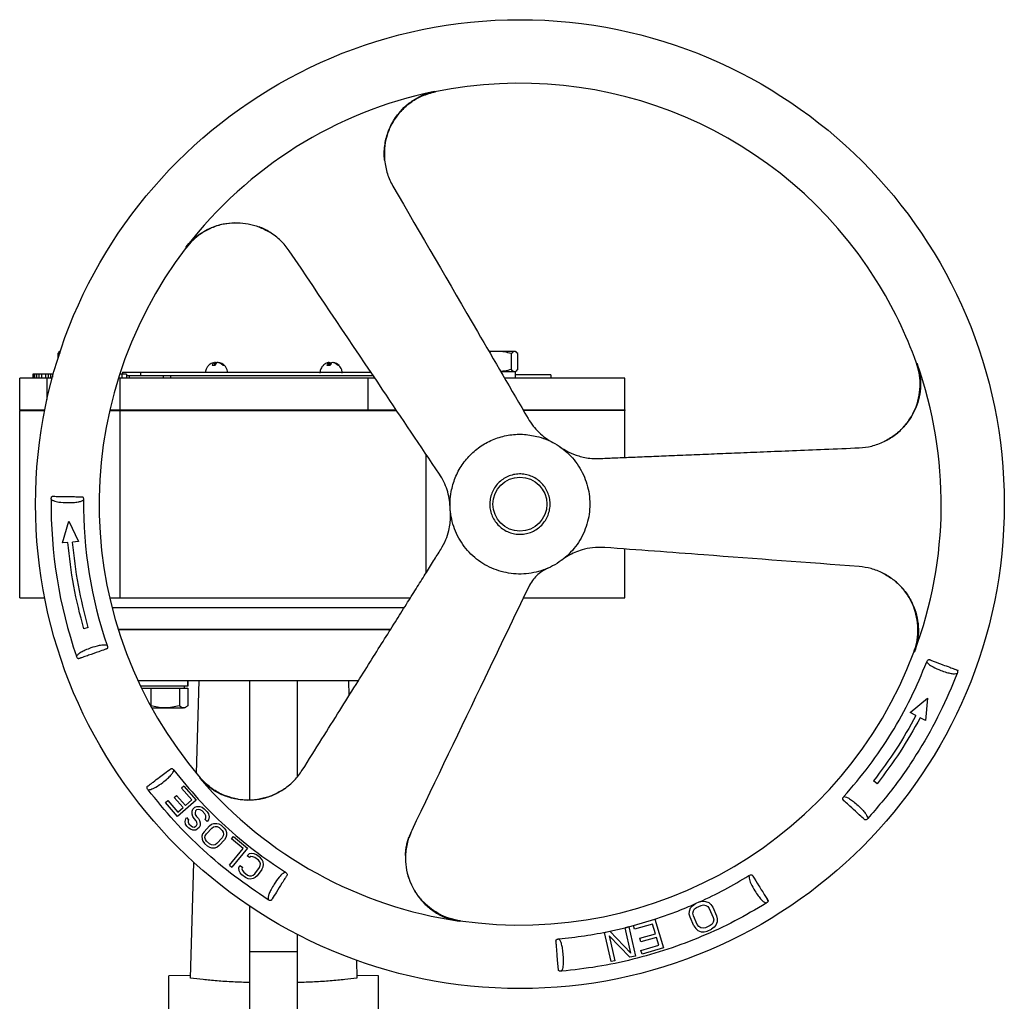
# Model space of a CAD drawing. Header units: millimetres. Extents: x 474 to 2164, y 77 to 1503.
# Tile 7 of 31: x 520 to 830, y 811 to 1120. Entities that reach past the tile are written whole.
import ezdxf

# ---------------------------------------------------------------- set-up
doc = ezdxf.new("R2010")
doc.units = ezdxf.units.MM

msp = doc.modelspace()

# ---------------------------------------------------------------- linework, layer by layer
at = {"color": 7, "linetype": 'Continuous', "lineweight": 25}
for p, q in [((650.31, 1096.93), (650.52, 1096.82)), ((572.22, 1047.78), (572.21, 1048.02)), ((531.84, 1014.43), (532.58, 1014.65)), ((531.84, 1014.43), (531.84, 1012.9)), ((532.38, 1015.15), (532.31, 1015.11)), ((532.57, 1015.15), (532.45, 1015.15)), ((670.17, 1015.15), (667.54, 1015.15)), ((675.59, 1015.15), (670.17, 1015.15)), ((674.58, 1009.46), (674.58, 1014.43)), ((675.78, 1015.15), (675.59, 1015.15)), ((675.98, 1015.03), (675.78, 1015.15)), ((676.6, 1009.46), (676.6, 1014.43)), ((581.29, 1010.68), (580.36, 1010.68)), ((581.1, 1011.68), (580.41, 1011.43)), ((581.1, 1011.55), (581.48, 1011.68)), ((581.1, 1011.68), (581.1, 1010.68)), ((581.48, 1011.09), (581.48, 1011.68)), ((617.19, 1010.7), (617.19, 1011.68)), ((617.48, 1010.68), (617.48, 1011.68)), ((618.44, 1011.68), (618.44, 1011.62)), ((620.33, 1010.68), (620.03, 1010.68)), ((802.11, 1011.47), (802.31, 1011.36)), ((523.95, 1007.95), (523.95, 1006.75)), ((524.12, 1007.95), (523.95, 1007.95)), ((524.12, 1007.95), (524.12, 1006.75)), ((524.45, 1007.95), (524.12, 1007.95)), ((524.45, 1007.95), (524.45, 1006.75)), ((525.12, 1007.95), (524.45, 1007.95)), ((525.12, 1007.95), (525.12, 1006.75)), ((525.79, 1007.95), (525.12, 1007.95)), ((525.79, 1007.95), (525.79, 1006.75)), ((526.62, 1007.95), (525.79, 1007.95)), ((526.62, 1007.95), (526.62, 1006.75)), ((527.95, 1007.95), (526.62, 1007.95)), ((527.95, 1007.95), (527.95, 1006.75)), ((528.79, 1007.95), (527.95, 1007.95)), ((528.79, 1007.95), (528.79, 1006.75)), ((529.45, 1007.95), (528.79, 1007.95)), ((529.45, 1007.95), (529.45, 1006.75)), ((530.12, 1007.95), (529.45, 1007.95)), ((530.12, 1007.95), (530.12, 1007.04)), ((530.37, 1007.95), (530.12, 1007.95)), ((551.95, 1007.95), (551.25, 1007.95)), ((551.95, 1007.95), (551.95, 1006.75)), ((553.45, 1007.95), (551.95, 1007.95)), ((552.16, 1008.55), (552.16, 1007.95)), ((552.16, 1008.55), (557.83, 1008.55)), ((553.45, 1007.95), (553.45, 1006.75)), ((553.45, 1007.55), (557.83, 1007.55)), ((554.32, 1006.75), (554.32, 1007.55)), ((557.83, 1008.55), (557.83, 1007.55)), ((557.83, 1008.55), (630.45, 1008.55)), ((557.83, 1007.55), (631.08, 1007.55)), ((564.99, 1007.55), (564.99, 1006.75)), ((567.28, 1007.55), (567.28, 1006.75)), ((675.88, 1008.75), (671.29, 1008.75)), ((675.78, 1008.75), (675.98, 1008.86)), ((675.88, 1006.75), (675.88, 1008.75)), ((686.97, 1007.75), (675.88, 1007.75)), ((686.97, 1007.75), (686.97, 1006.75)), ((519.78, 996.75), (519.78, 1006.75)), ((528.38, 1006.75), (519.78, 1006.75)), ((528.38, 1006.75), (528.38, 999.99)), ((530.12, 1006.75), (528.38, 1006.75)), ((551.42, 1006.75), (550.87, 1006.75)), ((551.42, 996.75), (551.42, 1006.75)), ((629.47, 1006.75), (551.42, 1006.75)), ((629.47, 996.75), (629.47, 1006.75)), ((631.59, 1006.75), (629.47, 1006.75)), ((710.28, 1006.75), (672.42, 1006.75)), ((710.28, 996.75), (710.28, 1006.75)), ((519.78, 996.75), (527.7, 996.75)), ((519.78, 996.75), (519.78, 996.55)), ((519.78, 996.55), (527.66, 996.55)), ((519.78, 937.55), (519.78, 996.55)), ((548.11, 996.55), (551.42, 996.55)), ((548.16, 996.75), (551.42, 996.75)), ((551.42, 996.75), (629.47, 996.75)), ((551.42, 996.75), (551.42, 996.55)), ((551.42, 996.55), (629.47, 996.55)), ((551.42, 937.55), (551.42, 996.55)), ((629.47, 996.75), (638.32, 996.75)), ((629.47, 996.75), (629.47, 996.55)), ((629.47, 996.55), (638.45, 996.55)), ((678.24, 996.75), (710.28, 996.75)), ((710.28, 996.55), (678.35, 996.55)), ((710.28, 996.75), (710.28, 996.55)), ((710.28, 981.74), (710.28, 996.55)), ((647.78, 945.5), (647.78, 982.67)), ((533.25, 954.82), (535.29, 961.73)), ((535.29, 961.73), (538.25, 955.25)), ((534.97, 954.97), (533.25, 954.82)), ((538.25, 955.25), (536.44, 955.09)), ((710.28, 937.55), (710.28, 952.93)), ((519.78, 937.55), (527.66, 937.55)), ((548.11, 937.55), (551.42, 937.55)), ((551.42, 937.55), (642.84, 937.55)), ((678.35, 937.55), (710.28, 937.55)), ((541.36, 928.25), (539.96, 927.79)), ((636.6, 927.55), (550.81, 927.55)), ((550.81, 927.55), (636.61, 927.55)), ((801.51, 920.52), (801.31, 920.42)), ((556.97, 911.55), (626.56, 911.55)), ((572.76, 911.55), (572.76, 909.75)), ((572.77, 909.75), (572.77, 911.55)), ((575.45, 882.28), (576.28, 911.55)), ((592.28, 873.93), (592.28, 911.55)), ((607.28, 881.39), (607.28, 911.55)), ((623.28, 911.55), (623.42, 906.67)), ((572.76, 909.75), (557.81, 909.75)), ((558.1, 909.15), (561.06, 909.15)), ((561.06, 909.15), (561.06, 903.61)), ((561.06, 909.15), (565.55, 909.15)), ((565.55, 909.15), (570.05, 909.15)), ((570.05, 909.15), (570.05, 903.61)), ((570.05, 909.15), (571.38, 909.15)), ((571.38, 909.15), (572.71, 909.15)), ((571.72, 909.15), (571.72, 909.75)), ((572.71, 909.15), (572.71, 903.61)), ((572.77, 909.75), (572.76, 909.75)), ((800.12, 901.46), (805.6, 906.01)), ((805.6, 906.01), (804.93, 898.89)), ((561.35, 902.9), (565.55, 902.9)), ((565.55, 902.9), (571.38, 902.9)), ((571.72, 902.9), (571.38, 902.9)), ((571.72, 902.9), (572.08, 903.1)), ((801.97, 900.47), (800.12, 901.46)), ((804.93, 898.89), (803.28, 899.78)), ((576.6, 880.68), (576.61, 880.9)), ((571.49, 878.25), (570.74, 877.59)), ((573.94, 873.94), (570.74, 877.59)), ((571.49, 878.25), (575.33, 873.86)), ((789.75, 879.01), (788.59, 879.92)), ((568.44, 874.71), (569.18, 875.36)), ((571.21, 871.54), (568.44, 874.71)), ((569.18, 875.36), (571.95, 872.2)), ((565.65, 873.13), (566.39, 873.78)), ((569.49, 868.74), (565.65, 873.13)), ((566.39, 873.78), (569.59, 870.13)), ((575.33, 873.86), (569.49, 868.74)), ((569.59, 870.13), (571.21, 871.54)), ((571.95, 872.2), (573.94, 873.94)), ((574.31, 871.06), (574.9, 871.64)), ((574.9, 871.64), (575.6, 871.87)), ((575.6, 871.87), (576.53, 871.87)), ((576.53, 871.87), (577.22, 871.63)), ((577.22, 871.63), (577.9, 871.17)), ((577.9, 871.17), (578.8, 870.24)), ((572.04, 867.95), (572.28, 868.41)), ((572.28, 868.41), (572.96, 867.71)), ((574.04, 869.45), (574.06, 870.37)), ((574.26, 868.75), (574.04, 869.45)), ((574.06, 870.37), (574.31, 871.06)), ((574.7, 868.06), (574.26, 868.75)), ((575.38, 867.36), (574.7, 868.06)), ((575.11, 870.48), (574.98, 869.91)), ((574.98, 869.91), (575.08, 869.33)), ((575.08, 869.33), (575.41, 868.75)), ((575.46, 870.83), (575.11, 870.48)), ((575.41, 868.75), (576.09, 868.05)), ((576.04, 870.94), (575.46, 870.83)), ((576.62, 870.83), (576.04, 870.94)), ((576.09, 868.05), (576.42, 867.47)), ((577.19, 870.48), (576.62, 870.83)), ((578.09, 869.55), (577.19, 870.48)), ((578.43, 868.97), (578.09, 869.55)), ((578.17, 867.81), (578.41, 868.27)), ((578.41, 868.27), (578.43, 868.97)), ((578.8, 870.24), (579.25, 869.54)), ((579.46, 868.62), (579.2, 867.69)), ((579.25, 869.54), (579.46, 868.62)), ((571.9, 867.14), (572.04, 867.95)), ((572, 866.33), (571.9, 867.14)), ((572.44, 865.63), (572, 866.33)), ((573.01, 865.05), (572.44, 865.63)), ((572.83, 867.37), (572.82, 866.91)), ((572.82, 866.91), (573.04, 866.44)), ((572.96, 867.71), (572.83, 867.37)), ((573.58, 864.71), (573.01, 865.05)), ((573.04, 866.44), (573.72, 865.75)), ((573.72, 865.75), (574.18, 865.51)), ((574.18, 865.51), (574.75, 865.4)), ((574.75, 865.4), (575.22, 865.63)), ((575.22, 865.63), (575.46, 865.86)), ((575.6, 866.9), (575.38, 867.36)), ((575.46, 865.86), (575.7, 866.32)), ((575.7, 866.32), (575.6, 866.9)), ((576.25, 865.27), (575.78, 864.81)), ((576.61, 865.85), (576.25, 865.27)), ((576.42, 867.47), (576.64, 866.78)), ((576.64, 866.78), (576.61, 865.85)), ((577.84, 863.94), (579.52, 865.76)), ((578.84, 867.12), (578.17, 867.81)), ((578.55, 863.28), (580.23, 865.1)), ((579.2, 867.69), (578.84, 867.12)), ((579.52, 865.76), (580.2, 866.26)), ((580.2, 866.26), (580.88, 866.53)), ((580.23, 865.1), (580.8, 865.48)), ((580.8, 865.48), (581.37, 865.62)), ((580.88, 866.53), (581.81, 866.57)), ((581.37, 865.62), (581.95, 865.54)), ((581.81, 866.57), (582.51, 866.38)), ((581.95, 865.54), (582.54, 865.22)), ((582.51, 866.38), (583.21, 865.95)), ((582.54, 865.22), (583.49, 864.34)), ((583.21, 865.95), (584.17, 865.07)), ((584.17, 865.07), (584.65, 864.4)), ((574.27, 864.47), (573.58, 864.71)), ((575.19, 864.47), (574.27, 864.47)), ((575.78, 864.81), (575.19, 864.47)), ((577.39, 863.22), (577.18, 862.51)), ((577.18, 862.51), (577.21, 861.59)), ((577.84, 863.94), (577.39, 863.22)), ((578.12, 862.1), (578.22, 862.68)), ((578.25, 861.53), (578.12, 862.1)), ((578.22, 862.68), (578.55, 863.28)), ((583.56, 862.03), (581.88, 860.21)), ((583.49, 864.34), (583.86, 863.78)), ((583.89, 862.63), (583.56, 862.03)), ((583.86, 863.78), (583.99, 863.21)), ((583.99, 863.21), (583.89, 862.63)), ((584.72, 862.09), (584.28, 861.37)), ((584.65, 864.4), (584.9, 863.72)), ((584.93, 862.8), (584.72, 862.09)), ((584.9, 863.72), (584.93, 862.8)), ((586.42, 861.71), (587.05, 862.47)), ((587.05, 862.47), (591.54, 858.76)), ((643.2, 864.34), (642.99, 863.9)), ((577.21, 861.59), (577.46, 860.91)), ((577.46, 860.91), (577.95, 860.24)), ((577.95, 860.24), (578.9, 859.36)), ((578.62, 860.97), (578.25, 861.53)), ((579.57, 860.09), (578.62, 860.97)), ((579.61, 858.93), (578.9, 859.36)), ((580.16, 859.77), (579.57, 860.09)), ((580.31, 858.74), (579.61, 858.93)), ((580.74, 859.69), (580.16, 859.77)), ((581.23, 858.78), (580.31, 858.74)), ((581.31, 859.83), (580.74, 859.69)), ((581.92, 859.05), (581.23, 858.78)), ((581.88, 860.21), (581.31, 859.83)), ((582.6, 859.55), (581.92, 859.05)), ((584.28, 861.37), (582.6, 859.55)), ((590.16, 858.61), (586.42, 861.71)), ((591.54, 858.76), (586.59, 852.77)), ((585.84, 853.39), (590.16, 858.61)), ((592, 856.93), (591.38, 856.36)), ((592.16, 855.78), (591.38, 856.36)), ((592.92, 857.07), (592, 856.93)), ((592.59, 856.08), (592.16, 855.78)), ((593.17, 856.06), (592.59, 856.08)), ((593.63, 856.95), (592.92, 857.07)), ((593.79, 855.81), (593.17, 856.06)), ((594.38, 856.61), (593.63, 856.95)), ((594.96, 854.94), (593.79, 855.81)), ((595.55, 855.74), (594.38, 856.61)), ((596.1, 855.12), (595.55, 855.74)), ((573.6, 817.78), (574.65, 854.26)), ((585.84, 853.39), (586.59, 852.77)), ((588.75, 852.54), (589.12, 853.3)), ((588.88, 851.63), (588.75, 852.54)), ((589.12, 853.3), (589.9, 852.73)), ((589.9, 852.73), (589.73, 852.23)), ((593.8, 850.66), (595.28, 852.65)), ((595.38, 854.42), (594.96, 854.94)), ((595.28, 852.65), (595.54, 853.28)), ((595.58, 853.87), (595.38, 854.42)), ((595.54, 853.28), (595.58, 853.87)), ((596.06, 852.07), (596.42, 852.83)), ((596.43, 854.47), (596.1, 855.12)), ((596.42, 852.83), (596.55, 853.56)), ((596.55, 853.56), (596.43, 854.47)), ((589.2, 850.98), (588.88, 851.63)), ((589.76, 850.36), (589.2, 850.98)), ((589.73, 852.23), (589.93, 851.68)), ((590.93, 849.49), (589.76, 850.36)), ((589.93, 851.68), (590.35, 851.16)), ((590.35, 851.16), (591.52, 850.29)), ((591.68, 849.15), (590.93, 849.49)), ((591.52, 850.29), (592.14, 850.04)), ((592.14, 850.04), (592.72, 850.02)), ((592.72, 850.02), (593.28, 850.22)), ((593.28, 850.22), (593.8, 850.66)), ((593.96, 849.51), (593.31, 849.17)), ((594.58, 850.08), (593.96, 849.51)), ((596.06, 852.07), (594.58, 850.08)), ((592.39, 849.03), (591.68, 849.15)), ((593.31, 849.17), (592.39, 849.03)), ((592.28, 826.18), (592.28, 840.43)), ((731.03, 839.94), (731.59, 840.63)), ((731.59, 840.63), (732.4, 841.21)), ((732.25, 839.61), (732.88, 840.11)), ((733.83, 841.84), (732.4, 841.21)), ((732.88, 840.11), (734.31, 840.75)), ((733.83, 841.84), (734.8, 842.06)), ((734.31, 840.75), (735.11, 840.88)), ((734.8, 842.06), (735.68, 842.01)), ((735.11, 840.88), (735.81, 840.75)), ((735.68, 842.01), (736.72, 841.6)), ((735.81, 840.75), (736.41, 840.37)), ((736.41, 840.37), (736.91, 839.72)), ((736.72, 841.6), (737.4, 841.03)), ((737.4, 841.03), (737.99, 840.19)), ((737.99, 840.19), (739.2, 837.45)), ((719.8, 836.37), (726.98, 838.96)), ((730.61, 838), (730.64, 838.89)), ((730.84, 837.01), (730.61, 838)), ((730.64, 838.89), (731.03, 839.94)), ((732.05, 834.27), (730.84, 837.01)), ((731.76, 838.3), (731.88, 839.01)), ((731.91, 837.49), (731.76, 838.3)), ((731.88, 839.01), (732.25, 839.61)), ((733.13, 834.75), (731.91, 837.49)), ((736.91, 839.72), (738.13, 836.98)), ((739.2, 837.45), (739.43, 836.46)), ((658.39, 835.9), (658.2, 835.77)), ((710.39, 833.7), (713.04, 834.37)), ((711.54, 833.95), (710.39, 833.69)), ((711.54, 833.95), (713.62, 824.79)), ((713.05, 834.36), (719.8, 836.36)), ((713.39, 833.21), (713.05, 834.36)), ((719.02, 834.88), (713.39, 833.21)), ((719.93, 831.82), (719.02, 834.88)), ((719.8, 836.36), (722.48, 827.36)), ((732.05, 834.27), (732.64, 833.44)), ((733.63, 834.1), (733.13, 834.75)), ((734.23, 833.71), (733.63, 834.1)), ((737.16, 834.36), (735.73, 833.72)), ((737.79, 834.86), (737.16, 834.36)), ((738.16, 835.46), (737.79, 834.86)), ((738.13, 836.98), (738.28, 836.17)), ((738.28, 836.17), (738.16, 835.46)), ((739.01, 834.52), (738.46, 833.84)), ((739.4, 835.57), (739.01, 834.52)), ((739.43, 836.46), (739.4, 835.57)), ((607.28, 826.18), (607.28, 831.56)), ((703.91, 832.21), (705.62, 832.6)), ((705.99, 823.06), (703.91, 832.21)), ((711.9, 824.4), (705.36, 831.11)), ((705.36, 831.11), (707.13, 823.32)), ((705.62, 832.61), (710.39, 833.7)), ((705.62, 832.6), (712.21, 825.7)), ((712.21, 825.7), (710.39, 833.69)), ((715.05, 830.37), (719.93, 831.82)), ((732.64, 833.44), (733.32, 832.87)), ((733.32, 832.87), (734.36, 832.46)), ((734.93, 833.59), (734.23, 833.71)), ((734.36, 832.46), (735.24, 832.41)), ((735.73, 833.72), (734.93, 833.59)), ((735.24, 832.41), (736.21, 832.63)), ((736.21, 832.63), (737.64, 833.26)), ((738.46, 833.84), (737.64, 833.26)), ((715.39, 829.22), (715.05, 830.37)), ((715.38, 826.51), (721.01, 828.18)), ((720.27, 830.67), (715.39, 829.22)), ((721.01, 828.18), (720.27, 830.67)), ((592.28, 826.18), (607.28, 826.18)), ((592.28, 805.37), (592.28, 826.18)), ((607.28, 805.37), (607.28, 826.18)), ((713.62, 824.79), (711.9, 824.4)), ((715.72, 825.36), (715.38, 826.51)), ((722.48, 827.36), (715.72, 825.36)), ((625.8, 823.5), (625.96, 817.78)), ((707.13, 823.32), (705.99, 823.06)), ((573.63, 818.67), (566.78, 818.55)), ((566.78, 502.55), (566.78, 818.55)), ((632.78, 818.55), (625.94, 818.67)), ((632.78, 660.55), (632.78, 818.55))]:
    msp.add_line(p, q, dxfattribs=at)
at = {"color": 8, "linetype": 'Continuous', "lineweight": 25}
for p, q in [((640.95, 934.45), (548.86, 934.45)), ((642.99, 863.9), (642.36, 862.11))]:
    msp.add_line(p, q, dxfattribs=at)
at = {"color": 7, "linetype": 'Continuous', "lineweight": 25, "flags": 128}
for points in [[(617.19, 1011.62), (617.22, 1011.62), (617.48, 1011.68)], [(749.4, 850.12), (749.9, 850.33), (750.12, 850.35), (750.31, 850.33), (750.39, 850.29), (750.46, 850.2), (750.54, 850.07), (750.54, 850.06), (750.56, 850.04), (750.6, 849.97), (751.03, 849.29), (751.51, 848.52), (752, 847.74), (752.5, 846.93), (752.8, 846.46), (753.28, 845.68), (753.71, 845), (754.22, 844.19), (754.8, 843.27), (755.24, 842.55), (755.35, 842.38), (755.38, 842.33), (755.39, 842.32), (755.39, 842.31), (755.39, 842.31), (755.39, 842.31), (755.39, 842.31), (755.39, 842.31), (755.39, 842.31), (755.39, 842.31), (755.39, 842.31), (755.39, 842.31), (755.43, 842.21), (755.41, 842.1), (755.3, 841.87), (755.1, 841.64), (754.83, 841.43)]]:
    msp.add_lwpolyline(points, dxfattribs=at)
at = {"color": 7, "linetype": 'Continuous', "lineweight": 25}
for radius in [152.5, 8.5]:
    msp.add_circle((677.28, 967.05), radius, dxfattribs=at)
for centre, radius, start, end in [((677.28, 967.05), 132.5, 32.0558, 101.6534), ((677.28, 967.05), 132.65, 101.7313, 142.3804), ((677.28, 967.05), 132.5, 142.4591, 220.5527), ((677.28, 967.05), 132.5, 19.5895, 32.0558), ((581.94, 1010.28), 1.62, 121.0123, 165.9689), ((582.87, 1010.28), 1.62, 121.0123, 165.9689), ((581.16, 1010.93), 0.811, 43.2149, 67.1841), ((617.68, 1008.49), 3.23, 98.7024, 119.2141), ((617.64, 1008.44), 3.27, 43.1019, 81.1526), ((617.94, 1008.44), 3.27, 43.1019, 81.1526), ((677.28, 967.05), 132.65, 339.4657, 19.5169), ((677.28, 967.05), 147.62, 179.4047, 198.936), ((677.28, 967.05), 137.38, 179.43, 198.9108), ((677.28, 967.05), 132.5, 261.8015, 339.3975), ((677.28, 967.05), 132.65, 220.625, 261.728), ((677.28, 967.05), 137.38, 291.204, 293.6533)]:
    msp.add_arc(centre, radius, start, end, dxfattribs=at)
for points, knots in [([(650.52, 1096.82), (649.49, 1096.55), (647.35, 1096.01), (644.27, 1094.49), (641.33, 1092.38), (638.74, 1089.66), (636.65, 1086.41), (635.23, 1082.81), (634.49, 1079.05), (634.6, 1076.54), (634.65, 1075.3)], [0, 0, 0, 0, 0.109179, 0.226081, 0.349676, 0.478393, 0.610171, 0.742634, 0.873331, 1, 1, 1, 1]), ([(634.65, 1075.3), (634.6, 1076.06), (634.51, 1077.58), (634.68, 1079.8), (635.08, 1081.95), (635.71, 1084.1), (636.61, 1086.23), (637.76, 1088.26), (639.28, 1090.37), (641.33, 1092.52), (644.02, 1094.52), (647.05, 1096.08), (649.22, 1096.65), (650.31, 1096.93)], [0, 0, 0, 0, 0.077794, 0.156885, 0.229277, 0.302453, 0.386756, 0.466708, 0.541788, 0.653874, 0.77003, 0.884896, 1, 1, 1, 1]), ([(639.56, 1090.46), (640.01, 1090.94), (641.12, 1092.13), (643.4, 1093.94), (646.63, 1095.8), (649.28, 1096.49), (650.7, 1096.86)], [0, 0, 0, 0, 0.151672, 0.376423, 0.664873, 1, 1, 1, 1]), ([(634.65, 1075.3), (634.88, 1073.85), (635.31, 1071), (636.62, 1068.44), (637.26, 1067.18)], [0, 0, 0, 0, 0.511917, 1, 1, 1, 1]), ([(637.26, 1067.18), (646.15, 1051.91), (660.33, 1027.53), (674.52, 1003.13), (679.83, 994.01)], [0, 0, 0, 0, 0.626468, 1, 1, 1, 1]), ([(572.21, 1048.02), (572.79, 1048.71), (573.96, 1050.11), (576.18, 1051.96), (578.81, 1053.58), (581.84, 1054.8), (585.06, 1055.52), (588.38, 1055.72), (591.76, 1055.36), (595.23, 1054.43), (597.38, 1053.27), (598.5, 1052.67)], [0, 0, 0, 0, 0.092187, 0.186238, 0.295694, 0.408251, 0.519348, 0.633408, 0.749195, 0.868291, 1, 1, 1, 1]), ([(587.5, 1055.58), (586.26, 1055.48), (583.77, 1055.28), (580.22, 1054.11), (577.04, 1052.4), (574.34, 1050.28), (572.91, 1048.6), (572.22, 1047.78)], [0, 0, 0, 0, 0.210292, 0.422771, 0.626797, 0.819772, 1, 1, 1, 1]), ([(598.5, 1052.67), (597.44, 1053.32), (596.35, 1053.98), (595.15, 1054.31), (595.13, 1054.31)], [0, 0, 0, 0, 0.986117, 1, 1, 1, 1]), ([(604.67, 1046.77), (603.82, 1047.89), (602.09, 1050.19), (599.72, 1051.83), (598.5, 1052.67)], [0, 0, 0, 0, 0.488096, 1, 1, 1, 1]), ([(651.91, 976.53), (645.98, 985.35), (630.23, 1008.78), (614.49, 1032.18), (604.67, 1046.77)], [0, 0, 0, 0, 0.376271, 1, 1, 1, 1]), ([(532.45, 1015.15), (532.35, 1015.11), (532.14, 1015.04), (531.94, 1014.64), (531.84, 1014.43)], [0, 0, 0, 0, 0.494511, 1, 1, 1, 1]), ([(670.17, 1015.15), (669.43, 1015.13), (668.59, 1015.12), (667.78, 1014.91), (667.68, 1014.89)], [0, 0, 0, 0, 0.883786, 1, 1, 1, 1]), ([(674.58, 1014.43), (673.86, 1014.63), (672.42, 1015.04), (670.92, 1015.11), (670.17, 1015.15)], [0, 0, 0, 0, 0.495458, 1, 1, 1, 1]), ([(675.59, 1015.15), (675.42, 1015.11), (675.08, 1015.04), (674.75, 1014.64), (674.58, 1014.43)], [0, 0, 0, 0, 0.494511, 1, 1, 1, 1]), ([(676.6, 1014.43), (676.44, 1014.63), (676.1, 1015.04), (675.76, 1015.11), (675.59, 1015.15)], [0, 0, 0, 0, 0.495458, 1, 1, 1, 1]), ([(580.41, 1011.44), (580.19, 1011.35), (579.63, 1011.12), (578.96, 1010.44), (578.5, 1009.64), (578.3, 1009), (578.27, 1008.65), (578.27, 1008.55)], [0, 0, 0, 0, 0.1852945, 0.4754627, 0.7288886, 0.9158499, 1, 1, 1, 1]), ([(583.86, 1010.68), (583.58, 1010.93), (583.04, 1011.43), (582.36, 1011.59), (582.03, 1011.68)], [0, 0, 0, 0, 0.521026, 1, 1, 1, 1]), ([(582.4, 1011.68), (582.76, 1011.58), (583.45, 1011.41), (583.98, 1010.91), (584.23, 1010.68)], [0, 0, 0, 0, 0.521026, 1, 1, 1, 1]), ([(585.22, 1008.55), (585.2, 1008.79), (585.16, 1009.22), (584.88, 1009.88), (584.45, 1010.55), (583.82, 1011.14), (583.31, 1011.35), (583.1, 1011.44)], [0, 0, 0, 0, 0.1954992, 0.3332762, 0.5659494, 0.819203, 1, 1, 1, 1]), ([(615.28, 1010.63), (615.16, 1010.51), (614.89, 1010.23), (614.6, 1009.69), (614.35, 1009.02), (614.32, 1008.52), (614.3, 1008.23)], [0, 0, 0, 0, 0.194954, 0.43644, 0.678614, 1, 1, 1, 1]), ([(616.11, 1011.27), (615.92, 1011.17), (615.6, 1011.01), (615.37, 1010.73), (615.28, 1010.63)], [0, 0, 0, 0, 0.621791, 1, 1, 1, 1]), ([(616.61, 1010.68), (616.7, 1010.93), (616.87, 1011.43), (617.08, 1011.59), (617.19, 1011.68)], [0, 0, 0, 0, 0.521026, 1, 1, 1, 1]), ([(617.56, 1010.68), (617.4, 1010.69), (617.07, 1010.71), (616.76, 1010.69), (616.61, 1010.68)], [0, 0, 0, 0, 0.5, 1, 1, 1, 1]), ([(617.48, 1011.68), (617.6, 1011.61), (617.72, 1011.55), (617.81, 1011.31), (617.81, 1011.31)], [0, 0, 0, 0, 0.9919022, 1, 1, 1, 1]), ([(618.14, 1011.68), (618.03, 1011.58), (617.81, 1011.41), (617.64, 1010.91), (617.56, 1010.68)], [0, 0, 0, 0, 0.521026, 1, 1, 1, 1]), ([(620.35, 1010.63), (620.26, 1010.74), (620.03, 1011), (619.72, 1011.17), (619.53, 1011.27)], [0, 0, 0, 0, 0.393175, 1, 1, 1, 1]), ([(621.33, 1008.23), (621.3, 1008.59), (621.26, 1009.11), (620.97, 1009.81), (620.71, 1010.28), (620.44, 1010.54), (620.35, 1010.63)], [0, 0, 0, 0, 0.406002, 0.574352, 0.855667, 1, 1, 1, 1]), ([(791.95, 986.75), (793.03, 987.34), (795.23, 988.55), (798.05, 991.12), (800.4, 994.19), (802.09, 997.65), (803.09, 1001.29), (803.37, 1004.9), (803.07, 1008.33), (802.43, 1010.45), (802.11, 1011.47)], [0, 0, 0, 0, 0.126175, 0.2565, 0.388741, 0.520462, 0.649284, 0.773126, 0.890386, 1, 1, 1, 1]), ([(802.31, 1011.36), (802.65, 1010.23), (803.33, 1007.95), (803.52, 1004.37), (803.1, 1000.78), (802.01, 997.27), (800.28, 993.96), (797.96, 991.02), (795.18, 988.52), (793.02, 987.33), (791.95, 986.75)], [0, 0, 0, 0, 0.121272, 0.242436, 0.3653, 0.490501, 0.618206, 0.74699, 0.874235, 1, 1, 1, 1]), ([(674.58, 1009.46), (673.86, 1009.25), (672.81, 1008.94), (671.73, 1008.87), (671.38, 1008.85)], [0, 0, 0, 0, 0.6795377, 1, 1, 1, 1]), ([(675.59, 1008.75), (675.42, 1008.78), (675.08, 1008.86), (674.75, 1009.26), (674.58, 1009.46)], [0, 0, 0, 0, 0.4945107, 1, 1, 1, 1]), ([(676.6, 1009.46), (676.44, 1009.26), (676.1, 1008.86), (675.76, 1008.78), (675.59, 1008.75)], [0, 0, 0, 0, 0.495458, 1, 1, 1, 1]), ([(679.83, 994.01), (680.34, 993.21), (681.34, 991.65), (683.23, 989.6), (685.31, 987.82), (686.89, 986.9), (687.67, 986.44)], [0, 0, 0, 0, 0.260694, 0.502509, 0.755953, 1, 1, 1, 1]), ([(784.11, 984.78), (785.43, 984.9), (788.15, 985.15), (790.66, 986.21), (791.95, 986.75)], [0, 0, 0, 0, 0.488145, 1, 1, 1, 1]), ([(689.94, 985.04), (690.83, 984.47), (692.67, 983.3), (695.34, 982.29), (697.77, 981.7), (699.95, 981.4), (701.48, 981.41), (702.27, 981.42)], [0, 0, 0, 0, 0.2420489, 0.4969533, 0.6495544, 0.8172308, 1, 1, 1, 1]), ([(702.27, 981.42), (703.79, 981.48), (707.07, 981.61), (712.28, 981.83), (718.05, 982.06), (724.43, 982.33), (731.28, 982.61), (738.48, 982.9), (746.05, 983.22), (754.26, 983.55), (763.39, 983.93), (773.44, 984.34), (780.45, 984.63), (784.11, 984.78)], [0, 0, 0, 0, 0.055772, 0.120061, 0.190842, 0.267181, 0.354034, 0.441951, 0.531107, 0.631489, 0.743099, 0.865936, 1, 1, 1, 1]), ([(655.3, 966.17), (655.23, 967.07), (655.09, 968.89), (654.4, 971.53), (653.39, 974.13), (652.42, 975.72), (651.91, 976.53)], [0, 0, 0, 0, 0.244777, 0.49517, 0.738479, 1, 1, 1, 1]), ([(529.67, 968.58), (529.69, 968.76), (529.71, 969.01), (529.84, 969.31), (529.94, 969.44), (530.02, 969.49), (530.06, 969.51), (530.08, 969.52), (530.09, 969.52), (530.12, 969.52), (530.17, 969.52), (530.29, 969.52), (530.66, 969.51), (531.51, 969.5), (533.42, 969.46), (535.7, 969.43), (537.63, 969.39), (538.57, 969.38), (539.03, 969.37), (539.26, 969.37), (539.37, 969.37), (539.43, 969.36), (539.46, 969.36), (539.49, 969.36), (539.53, 969.36), (539.57, 969.34), (539.62, 969.3), (539.72, 969.21), (539.84, 968.99), (539.9, 968.7), (539.91, 968.49), (539.91, 968.41)], [0, 0, 0, 0, 0.043392, 0.06272, 0.082187, 0.086715, 0.088976, 0.092095, 0.092682, 0.093858, 0.098555, 0.107943, 0.12672, 0.2019, 0.340046, 0.619348, 0.759711, 0.831792, 0.86808, 0.886256, 0.895348, 0.899894, 0.902167, 0.90444, 0.909808, 0.912482, 0.917839, 0.925843, 0.947948, 0.981655, 1, 1, 1, 1]), ([(529.67, 968.58), (529.91, 968.42), (530.64, 967.95), (532.42, 967.62), (534.53, 967.51), (536.56, 967.53), (538.02, 967.68), (539.12, 967.93), (539.67, 968.26), (539.91, 968.41)], [0, 0, 0, 0, 0.080721, 0.245651, 0.501712, 0.683954, 0.81945, 0.919893, 1, 1, 1, 1]), ([(652.38, 952.82), (652.94, 953.83), (654, 955.72), (654.87, 958.5), (655.32, 960.93), (655.48, 963.07), (655.4, 964.47), (655.36, 965.16)], [0, 0, 0, 0, 0.267923, 0.502708, 0.674077, 0.83982, 1, 1, 1, 1]), ([(608.74, 883.27), (610.81, 886.56), (614.75, 892.85), (620.4, 901.84), (625.49, 909.96), (630.02, 917.19), (634.16, 923.78), (637.93, 929.8), (641.4, 935.32), (644.54, 940.32), (647.39, 944.87), (649.99, 949.01), (651.62, 951.61), (652.38, 952.82)], [0, 0, 0, 0, 0.14205, 0.271409, 0.388076, 0.49205, 0.583333, 0.672305, 0.751604, 0.821519, 0.887939, 0.947756, 1, 1, 1, 1]), ([(704, 953.4), (702.69, 953.43), (700.29, 953.48), (697.12, 952.79), (694.58, 951.87), (692.43, 950.81), (691.14, 949.91), (690.49, 949.45)], [0, 0, 0, 0, 0.27163, 0.50294, 0.67175, 0.835763, 1, 1, 1, 1]), ([(784.09, 947.4), (767.8, 948.62), (741.1, 950.62), (714.4, 952.63), (704, 953.4)], [0, 0, 0, 0, 0.610498, 1, 1, 1, 1]), ([(686.07, 946.88), (685.44, 946.56), (684.16, 945.93), (682.53, 944.59), (681.09, 942.98), (680.4, 941.73), (680.04, 941.07)], [0, 0, 0, 0, 0.244436, 0.497993, 0.735788, 1, 1, 1, 1]), ([(791.59, 945.32), (790.36, 945.86), (787.96, 946.92), (785.37, 947.25), (784.09, 947.4)], [0, 0, 0, 0, 0.511102, 1, 1, 1, 1]), ([(801.31, 920.42), (801.64, 921.44), (802.32, 923.56), (802.68, 926.99), (802.46, 930.61), (801.53, 934.26), (799.89, 937.75), (797.6, 940.85), (794.82, 943.47), (792.65, 944.71), (791.59, 945.32)], [0, 0, 0, 0, 0.109921, 0.227433, 0.351449, 0.480343, 0.612024, 0.744109, 0.874171, 1, 1, 1, 1]), ([(791.59, 945.32), (792.66, 944.71), (794.77, 943.5), (797.48, 940.98), (799.71, 938.08), (801.38, 934.8), (802.45, 931.28), (802.84, 927.64), (802.6, 923.98), (801.87, 921.67), (801.51, 920.52)], [0, 0, 0, 0, 0.126765, 0.250871, 0.376891, 0.502391, 0.627328, 0.75255, 0.876286, 1, 1, 1, 1]), ([(680.04, 941.07), (675.43, 931.46), (663.14, 905.87), (650.87, 880.31), (643.2, 864.34)], [0, 0, 0, 0, 0.375441, 1, 1, 1, 1]), ([(547.32, 922.52), (547.04, 922.59), (546.21, 922.78), (544.45, 922.48), (542.45, 921.87), (540.55, 921.15), (539.2, 920.5), (538.23, 919.88), (537.83, 919.37), (537.65, 919.14)], [0, 0, 0, 0, 0.079794, 0.242294, 0.494115, 0.676633, 0.81683, 0.918815, 1, 1, 1, 1]), ([(547.32, 922.52), (547.37, 922.35), (547.43, 922.11), (547.41, 921.83), (547.37, 921.68), (547.33, 921.59), (547.28, 921.53), (547.26, 921.51), (547.24, 921.5), (547.23, 921.49), (547.21, 921.48), (547.15, 921.46), (546.95, 921.4), (546.15, 921.11), (544.32, 920.47), (542.01, 919.66), (540.21, 919.03), (539.35, 918.73), (538.93, 918.59), (538.69, 918.5), (538.55, 918.45), (538.45, 918.42), (538.4, 918.4), (538.37, 918.39), (538.36, 918.39), (538.34, 918.38), (538.3, 918.38), (538.21, 918.4), (538.05, 918.5), (537.82, 918.74), (537.72, 918.99), (537.65, 919.14)], [0, 0, 0, 0, 0.043946, 0.061918, 0.070877, 0.084537, 0.087926, 0.091081, 0.092654, 0.093354, 0.096156, 0.098952, 0.110134, 0.154875, 0.334834, 0.614193, 0.752367, 0.821275, 0.855706, 0.872919, 0.890132, 0.898739, 0.903042, 0.905193, 0.906385, 0.906982, 0.909381, 0.917654, 0.93307, 0.959035, 1, 1, 1, 1]), ([(805.39, 917.42), (805.45, 917.55), (805.55, 917.78), (805.76, 918.01), (805.93, 918.11), (806.02, 918.16), (806.15, 918.16), (806.22, 918.11), (806.28, 918.09), (806.32, 918.07), (806.43, 918.03), (806.89, 917.86), (808.2, 917.36), (810.23, 916.59), (812.4, 915.77), (813.88, 915.2), (814.61, 914.93), (814.89, 914.82)], [0, 0, 0, 0, 0.039008, 0.070678, 0.084218, 0.096329, 0.10203, 0.121137, 0.121452, 0.124099, 0.131604, 0.160247, 0.271995, 0.545709, 0.758429, 0.909916, 1, 1, 1, 1]), ([(779.26, 874.99), (781.97, 878.15), (787.4, 884.5), (794.4, 894.92), (800.56, 905.86), (803.78, 913.57), (805.39, 917.42)], [0, 0, 0, 0, 0.24948, 0.5, 0.75052, 1, 1, 1, 1]), ([(805.39, 917.42), (805.56, 917.19), (806.07, 916.5), (807.61, 915.6), (809.54, 914.78), (811.45, 914.11), (812.9, 913.74), (814.04, 913.59), (814.68, 913.72), (814.96, 913.78)], [0, 0, 0, 0, 0.0798846, 0.2426028, 0.494719, 0.6769964, 0.8170106, 0.9188851, 1, 1, 1, 1]), ([(815.23, 914.64), (815.2, 914.63), (815.13, 914.62), (814.99, 914.65), (814.74, 914.77), (814.57, 914.91), (814.45, 915)], [0, 0, 0, 0, 0.101758, 0.214125, 0.46216, 1, 1, 1, 1]), ([(814.89, 914.82), (814.9, 914.81), (814.93, 914.8), (814.99, 914.74), (815.05, 914.61), (815.08, 914.38), (815.06, 914.08), (814.99, 913.88), (814.96, 913.78)], [0, 0, 0, 0, 0.0476108, 0.0989411, 0.2220034, 0.4555084, 0.7163876, 1, 1, 1, 1]), ([(814.96, 913.78), (813.23, 909.64), (809.76, 901.33), (803.13, 889.55), (795.59, 878.32), (789.74, 871.49), (786.81, 868.08)], [0, 0, 0, 0, 0.249477, 0.5, 0.750523, 1, 1, 1, 1]), ([(565.55, 902.9), (565.45, 902.9), (564.64, 902.9), (563.12, 903.06), (561.75, 903.43), (561.06, 903.61)], [0, 0, 0, 0, 0.070086, 0.530782, 1, 1, 1, 1]), ([(570.05, 903.61), (569.32, 903.41), (567.85, 903.01), (566.32, 902.93), (565.55, 902.9)], [0, 0, 0, 0, 0.495458, 1, 1, 1, 1]), ([(571.38, 902.9), (571.35, 902.9), (571.11, 902.9), (570.66, 903.06), (570.25, 903.43), (570.05, 903.61)], [0, 0, 0, 0, 0.0700858, 0.5307822, 1, 1, 1, 1]), ([(572.71, 903.61), (572.5, 903.41), (572.06, 903.01), (571.61, 902.93), (571.38, 902.9)], [0, 0, 0, 0, 0.495458, 1, 1, 1, 1]), ([(560.19, 877.15), (560.1, 877.28), (559.95, 877.51), (559.87, 877.84), (559.88, 878.04), (559.96, 878.22), (560.35, 878.42), (560.64, 878.69), (560.86, 878.85), (560.86, 878.85), (560.87, 878.86), (560.89, 878.87), (560.96, 878.93), (561.27, 879.16), (562.21, 879.87), (563.68, 880.99), (565.62, 882.45), (566.78, 883.33), (567.43, 883.83)], [0, 0, 0, 0, 0.042043, 0.076967, 0.092143, 0.099349, 0.138346, 0.219355, 0.219371, 0.219503, 0.219869, 0.221256, 0.226652, 0.247928, 0.332393, 0.566029, 0.755333, 1, 1, 1, 1]), ([(567.43, 883.83), (567.45, 883.84), (567.49, 883.86), (567.62, 883.86), (567.81, 883.81), (568.09, 883.64), (568.25, 883.45), (568.35, 883.34)], [0, 0, 0, 0, 0.066545, 0.14631, 0.350455, 0.615542, 1, 1, 1, 1]), ([(560.19, 877.15), (560.47, 877.18), (561.33, 877.25), (562.91, 878.08), (564.63, 879.28), (566.23, 880.54), (567.3, 881.58), (568.03, 882.46), (568.25, 883.07), (568.35, 883.34)], [0, 0, 0, 0, 0.079927, 0.242659, 0.495192, 0.679434, 0.817134, 0.918968, 1, 1, 1, 1]), ([(568.35, 883.34), (570.85, 880.25), (575.87, 874.05), (584.39, 865.63), (593.52, 857.88), (600.13, 853.43), (603.43, 851.2)], [0, 0, 0, 0, 0.2495261, 0.5, 0.7504739, 1, 1, 1, 1]), ([(586.46, 874.64), (585.49, 874.95), (583.21, 875.69), (579.69, 877.73), (577.61, 879.88), (576.48, 881.03)], [0, 0, 0, 0, 0.255635, 0.598426, 1, 1, 1, 1]), ([(603.11, 877.41), (602.06, 876.76), (599.97, 875.49), (596.47, 874.34), (592.84, 873.79), (589.16, 873.9), (585.56, 874.67), (582.19, 876.08), (579.11, 878.05), (577.44, 879.8), (576.6, 880.68)], [0, 0, 0, 0, 0.1268889, 0.2510646, 0.3771853, 0.5026289, 0.6275408, 0.7526864, 0.8763145, 1, 1, 1, 1]), ([(576.61, 880.9), (577.34, 880.12), (578.86, 878.51), (581.68, 876.54), (584.95, 874.99), (588.6, 874.04), (592.45, 873.79), (596.27, 874.29), (599.92, 875.46), (602.06, 876.77), (603.11, 877.41)], [0, 0, 0, 0, 0.109577, 0.226806, 0.350628, 0.479441, 0.611167, 0.743427, 0.873783, 1, 1, 1, 1]), ([(603.11, 877.41), (604.22, 878.26), (606.4, 879.93), (607.97, 882.17), (608.74, 883.27)], [0, 0, 0, 0, 0.510994, 1, 1, 1, 1]), ([(597.98, 842.53), (594.43, 844.93), (587.3, 849.72), (577.46, 858.07), (568.28, 867.14), (562.88, 873.82), (560.19, 877.15)], [0, 0, 0, 0, 0.2495237, 0.5, 0.7504763, 1, 1, 1, 1]), ([(588.47, 874.19), (587.81, 874.29), (587.13, 874.39), (586.48, 874.63), (586.46, 874.64)], [0, 0, 0, 0, 0.968844, 1, 1, 1, 1]), ([(778.95, 873.99), (778.94, 874), (778.91, 874.03), (778.89, 874.1), (778.87, 874.24), (778.92, 874.46), (779.05, 874.74), (779.18, 874.9), (779.26, 874.99)], [0, 0, 0, 0, 0.045239, 0.094409, 0.212711, 0.447091, 0.706546, 1, 1, 1, 1]), ([(778.88, 874.21), (778.94, 874.16), (779.11, 873.99), (779.21, 873.8), (779.29, 873.67)], [0, 0, 0, 0, 0.308345, 1, 1, 1, 1]), ([(779.26, 874.99), (779.54, 874.94), (780.18, 874.83), (781.18, 874.27), (782.4, 873.4), (783.73, 872.22), (785, 871), (785.95, 869.9), (786.57, 868.96), (786.74, 868.35), (786.81, 868.08)], [0, 0, 0, 0, 0.081135, 0.183118, 0.321126, 0.505849, 0.686424, 0.820535, 0.920307, 1, 1, 1, 1]), ([(786.81, 868.08), (786.7, 867.97), (786.5, 867.77), (786.2, 867.65), (786.01, 867.61), (785.81, 867.66), (785.32, 868.28), (784.7, 868.73), (784.21, 869.18), (784.21, 869.18), (784.21, 869.18), (784.21, 869.18), (784.2, 869.18), (784.19, 869.2), (784.12, 869.25), (783.88, 869.48), (782.9, 870.38), (781.39, 871.76), (779.98, 873.05), (779.25, 873.71), (779.03, 873.92), (778.95, 873.99)], [0, 0, 0, 0, 0.041697, 0.07628, 0.091286, 0.098347, 0.13643, 0.325756, 0.325757, 0.325764, 0.325783, 0.325857, 0.326145, 0.327277, 0.331768, 0.349662, 0.421078, 0.70538, 0.904882, 0.965532, 1, 1, 1, 1]), ([(643.2, 864.34), (642.69, 863.11), (641.62, 860.57), (641.38, 857.83), (641.25, 856.42)], [0, 0, 0, 0, 0.485749, 1, 1, 1, 1]), ([(641.26, 856.44), (641.26, 856.5), (641.26, 857.03), (641.36, 858.05), (641.56, 859.49), (641.88, 860.94), (642.13, 861.75), (642.27, 862.18)], [0, 0, 0, 0, 0.021722, 0.214756, 0.436992, 0.696058, 1, 1, 1, 1]), ([(641.25, 856.42), (641.27, 855.19), (641.31, 852.74), (642.23, 849.12), (643.74, 845.71), (645.83, 842.67), (648.39, 840.08), (651.37, 838), (654.68, 836.48), (657.05, 836.01), (658.2, 835.77)], [0, 0, 0, 0, 0.126499, 0.251629, 0.382102, 0.507614, 0.629829, 0.753214, 0.879698, 1, 1, 1, 1]), ([(603.43, 851.2), (603.54, 851.13), (603.72, 851), (603.92, 850.75), (604.01, 850.56), (604.03, 850.43), (604.02, 850.35), (603.98, 850.29), (603.9, 850.17), (603.68, 849.82), (603.16, 848.99), (602.11, 847.32), (600.69, 845.09), (599.64, 843.33), (599.09, 842.54), (599.01, 842.37), (598.93, 842.32), (598.82, 842.29), (598.66, 842.28), (598.36, 842.33), (598.14, 842.45), (597.98, 842.53)], [0, 0, 0, 0, 0.030609, 0.057135, 0.079991, 0.085499, 0.090387, 0.101613, 0.105138, 0.133862, 0.214482, 0.370214, 0.638996, 0.864552, 0.895821, 0.908913, 0.914836, 0.92257, 0.938418, 0.956201, 1, 1, 1, 1]), ([(603.43, 851.2), (603.18, 851.08), (602.41, 850.71), (601.22, 849.39), (600.04, 847.66), (599, 845.92), (598.35, 844.57), (597.98, 843.47), (597.98, 842.82), (597.98, 842.53)], [0, 0, 0, 0, 0.079589, 0.241622, 0.492867, 0.675895, 0.81648, 0.918678, 1, 1, 1, 1]), ([(733.82, 841.84), (736.49, 843.09), (741.81, 845.6), (746.87, 848.61), (749.4, 850.12)], [0, 0, 0, 0, 0.5, 1, 1, 1, 1]), ([(749.4, 850.12), (749.4, 849.83), (749.39, 848.97), (750.07, 847.33), (751.11, 845.51), (752.23, 843.81), (753.16, 842.65), (753.98, 841.84), (754.57, 841.56), (754.83, 841.43)], [0, 0, 0, 0, 0.079791, 0.24229, 0.494121, 0.676638, 0.816835, 0.918816, 1, 1, 1, 1]), ([(658.58, 835.87), (657.47, 836.08), (655.27, 836.48), (652.17, 837.77), (649.38, 839.49), (647.04, 841.47), (645.82, 843), (645.25, 843.71)], [0, 0, 0, 0, 0.211292, 0.422892, 0.630344, 0.829413, 1, 1, 1, 1]), ([(647.14, 841.62), (647.76, 841), (649.23, 839.54), (652, 837.86), (655.16, 836.52), (657.34, 836.1), (658.39, 835.9)], [0, 0, 0, 0, 0.201698, 0.483634, 0.750537, 1, 1, 1, 1]), ([(754.83, 841.43), (751.56, 839.51), (745, 835.66), (734.62, 830.87), (723.9, 826.82), (712.9, 823.65), (701.71, 821.27), (694.15, 820.43), (690.38, 820.01)], [0, 0, 0, 0, 0.166081, 0.332788, 0.5, 0.667205, 0.833915, 1, 1, 1, 1]), ([(755.35, 842.19), (755.34, 842.22), (755.24, 842.38), (755.2, 842.55), (755.17, 842.68)], [0, 0, 0, 0, 0.176023, 1, 1, 1, 1]), ([(755.55, 841.97), (755.52, 841.98), (755.47, 842.02), (755.4, 842.09), (755.37, 842.15), (755.35, 842.19)], [0, 0, 0, 0, 0.293894, 0.617678, 1, 1, 1, 1]), ([(689.53, 830.21), (692.23, 830.5), (697.63, 831.06), (702.95, 832.09), (705.62, 832.61)], [0, 0, 0, 0, 0.5, 1, 1, 1, 1]), ([(690.38, 820.01), (690.2, 820.01), (689.95, 820), (689.65, 820.1), (689.51, 820.19), (689.42, 820.28), (689.39, 820.39), (689.39, 820.61), (689.36, 820.83), (689.33, 821.23), (689.25, 822.18), (689.09, 824.2), (688.91, 826.33), (688.79, 827.75), (688.76, 828.17), (688.71, 828.74), (688.62, 829.24), (688.64, 829.73), (688.68, 829.85), (688.77, 829.95), (688.93, 830.06), (689.19, 830.17), (689.42, 830.2), (689.53, 830.21)], [0, 0, 0, 0, 0.044074, 0.062568, 0.07969, 0.087437, 0.095416, 0.112284, 0.149221, 0.157099, 0.221681, 0.403035, 0.672023, 0.747117, 0.769685, 0.782259, 0.896865, 0.908727, 0.919546, 0.930429, 0.943265, 0.97067, 1, 1, 1, 1]), ([(690.38, 820.01), (690.51, 820.26), (690.91, 821.02), (691.06, 822.8), (690.97, 824.9), (690.76, 826.92), (690.46, 828.38), (690.1, 829.47), (689.71, 829.99), (689.53, 830.21)], [0, 0, 0, 0, 0.079822, 0.24232, 0.494555, 0.679084, 0.816961, 0.918892, 1, 1, 1, 1]), ([(592.28, 816.43), (590.5, 816.49), (586.87, 816.61), (581.91, 816.95), (577.34, 817.37), (574.86, 817.64), (573.6, 817.78)], [0, 0, 0, 0, 0.247005, 0.501255, 0.747199, 1, 1, 1, 1]), ([(625.96, 817.78), (624.72, 817.65), (622.21, 817.37), (617.67, 816.95), (612.67, 816.61), (609.1, 816.49), (607.28, 816.43)], [0, 0, 0, 0, 0.2491, 0.505368, 0.7492, 1, 1, 1, 1])]:
    msp.add_open_spline(points, degree=3, knots=knots, dxfattribs=at)
for points in [[(584.23, 1010.68), (584.18, 1010.69), (584.08, 1010.71), (583.93, 1010.69), (583.86, 1010.68)], [(655.64, 970.99), (656, 972.47), (656.73, 975.44), (658.95, 979.48), (661.9, 983), (665.52, 985.83), (669.65, 987.85), (674.1, 988.97), (678.71, 989.2), (681.69, 988.56), (683.18, 988.24)], [(683.18, 988.24), (684.19, 987.91), (686.21, 987.26), (689.02, 985.74), (691.59, 983.87), (693.86, 981.63), (695.78, 979.09), (697.32, 976.31), (698.45, 973.33), (699.13, 970.21), (699.36, 967.04), (699.13, 963.86), (698.44, 960.75), (697.32, 957.77), (695.77, 954.98), (693.84, 952.45), (691.57, 950.22), (689, 948.34), (686.19, 946.84), (683.19, 945.77), (680.06, 945.15), (676.88, 944.97), (673.71, 945.26), (670.61, 946), (667.65, 947.18), (664.89, 948.77), (662.39, 950.75), (660.2, 953.06), (658.37, 955.66), (656.93, 958.5), (655.91, 961.52), (655.34, 964.65), (655.2, 967.84), (655.49, 969.94), (655.64, 970.99)], [(682.33, 959), (682.83, 959.36), (683.85, 960.08), (685.07, 961.51), (686.01, 963.13), (686.6, 964.91), (686.84, 966.76), (686.71, 968.63), (686.22, 970.44), (685.39, 972.12), (684.24, 973.6), (682.83, 974.84), (681.2, 975.77), (679.43, 976.36), (677.57, 976.6), (675.7, 976.47), (673.88, 976), (672.79, 975.4), (672.24, 975.1)], [(672.24, 975.1), (671.73, 974.74), (670.72, 974.02), (669.5, 972.59), (668.56, 970.97), (667.97, 969.19), (667.73, 967.33), (667.86, 965.46), (668.35, 963.65), (669.18, 961.97), (670.33, 960.49), (671.74, 959.26), (673.37, 958.33), (675.14, 957.73), (677, 957.49), (678.87, 957.62), (680.69, 958.1), (681.78, 958.7), (682.33, 959)], [(539.96, 927.79), (538.79, 932.26), (536.47, 941.2), (535.47, 950.38), (534.97, 954.97)], [(541.36, 928.25), (540.22, 932.67), (537.93, 941.49), (536.94, 950.56), (536.44, 955.09)], [(801.97, 900.47), (799.97, 896.9), (795.95, 889.76), (791.04, 883.2), (788.59, 879.92)], [(803.28, 899.78), (801.25, 896.17), (797.19, 888.95), (792.23, 882.32), (789.75, 879.01)]]:
    msp.add_open_spline(points, degree=3, dxfattribs=at)
at = {"color": 8, "linetype": 'Continuous', "lineweight": 25}
msp.add_open_spline([(641.25, 856.42), (641.27, 855.19), (641.32, 852.68), (642.27, 848.97), (643.93, 845.49), (645.6, 843), (646.85, 841.88), (647.14, 841.62)], degree=3, knots=[0, 0, 0, 0, 0.225101, 0.457564, 0.693401, 0.928264, 1, 1, 1, 1], dxfattribs=at)

doc.saveas('drawing.dxf')
